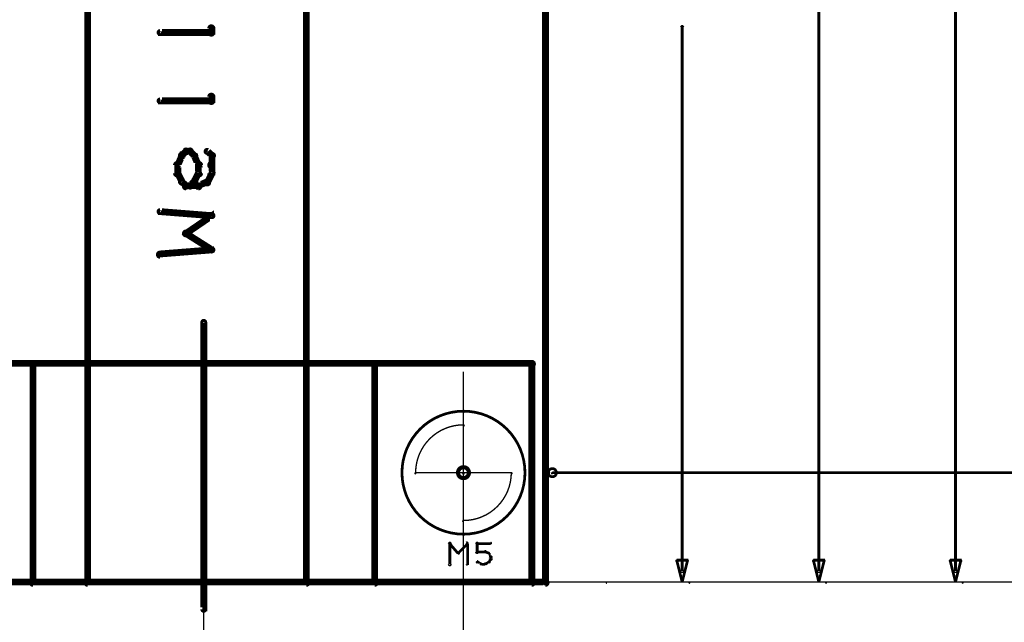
# Model space of a CAD drawing. Extents: x 35 to 575, y 26 to 553.
# Tile 34 of 125: x 212 to 284, y 172 to 216. Entities that reach past the tile are written whole.
import ezdxf

# ---------------------------------------------------------------- set-up
doc = ezdxf.new("R2010")
doc.units = 0
doc.layers.get('0').update_dxf_attribs({"linetype": 'CONTINUOUS'})
for name, color, linetype in [('BOTTOM', 22, 'CONTINUOUS'), ('COPPER', 2, 'CONTINUOUS'), ('DIMENSIONS', 3, 'CONTINUOUS'), ('DRAWING', 1, 'CONTINUOUS'), ('DRAWING2', 4, 'CONTINUOUS'), ('DRAWINGBOTTOM', 6, 'CONTINUOUS'), ('OUTLINES', 5, 'CONTINUOUS')]:
    doc.layers.add(name, color=color, linetype=linetype)

# ---------------------------------------------------------------- blocks, each defined once
blk = doc.blocks.new('VIA')
at = {"const_width": 0.3}
blk.add_lwpolyline([(-0.4, 0, 1), (0.4, 0, 1)], format="xyb", close=True, dxfattribs=at)

msp = doc.modelspace()

# ---------------------------------------------------------------- linework, layer by layer
at = {"layer": 'BOTTOM', "color": 251}
msp.add_lwpolyline([(216.5, 375, 0.5, 0.5, 0), (216.5, 175, 0.5, 0.5, 0), (216.5, 175, 0, 0, 0), (216.5, 175, 0.3, 0.3, 0), (216.4, 175, 0.3, 0.3, 1), (216.6, 175, 0, 0, 0), (216.5, 175.1, 0.3, 0.3, 1), (216.5, 174.8, 0, 0, 0), (216.5, 175, 0, 0, 0), (216.5, 175, 0.5, 0.5, 0), (232.5, 175, 0, 0, 0), (232.5, 175, 0.3, 0.3, 0), (232.5, 174.8, 0.3, 0.3, 1), (232.5, 175.1, 0, 0, 0), (232.4, 175, 0.3, 0.3, 1), (232.6, 175, 0, 0, 0), (232.5, 175, 0, 0, 0), (232.5, 175, 0.5, 0.5, 0), (232.5, 375, 0, 0, 0)], format="xyseb", dxfattribs=at)
at = {"layer": 'DIMENSIONS', "color": 94}
for points in [[(279.9, 175.8, 0.1, 0.1, 1), (280.1, 175.8, 0, 0, 0), (280, 175.8, 0, 0, 0), (280, 175.8, 0.2, 0.2, 0), (280, 235.6, 0.2, 0.2, 0), (280, 235.6, 0, 0, 0), (280, 235.6, 0.1, 0.1, 0), (280.1, 235.6, 0.1, 0.1, 1), (279.9, 235.6, 0, 0, 0)], [(269.9, 175.8, 0.1, 0.1, 1), (270.1, 175.8, 0, 0, 0), (270, 175.8, 0, 0, 0), (270, 175.8, 0.2, 0.2, 0), (270, 225.6, 0.2, 0.2, 0), (270, 225.6, 0, 0, 0), (270, 225.6, 0.1, 0.1, 0), (270.1, 225.6, 0.1, 0.1, 1), (269.9, 225.6, 0, 0, 0)], [(259.9, 175.8, 0.1, 0.1, 1), (260.1, 175.8, 0, 0, 0), (260, 175.8, 0, 0, 0), (260, 175.8, 0.2, 0.2, 0), (260, 215.6, 0.2, 0.2, 0), (260, 215.6, 0, 0, 0), (260, 215.6, 0.1, 0.1, 0), (260.1, 215.6, 0.1, 0.1, 1), (259.9, 215.6, 0, 0, 0)], [(244, 190.4, 0.1, 0.1, 1), (244, 190.4, 0, 0, 0), (244, 190.4, 0, 0, 0), (244, 190.4, 0.1, 0.1, 0), (244, 129.5, 0.1, 0.1, 0), (244, 129.5, 0, 0, 0), (244, 129.5, 0.1, 0.1, 0), (244, 129.5, 0.1, 0.1, 1), (244, 129.5, 0, 0, 0)], [(225, 180, 0.1, 0.1, 1), (225, 180, 0, 0, 0), (225, 180, 0, 0, 0), (225, 180, 0.1, 0.1, 0), (225, 134.5, 0.1, 0.1, 0), (225, 134.5, 0, 0, 0), (225, 134.5, 0.1, 0.1, 0), (225, 134.5, 0.1, 0.1, 1), (225, 134.5, 0, 0, 0)], [(162.5, 175, 0.1, 0.1, 1), (162.5, 174.9, 0, 0, 0), (162.5, 175, 0, 0, 0), (162.5, 175, 0.1, 0.1, 0), (260.5, 175, 0.1, 0.1, 0), (260.5, 175, 0, 0, 0), (260.5, 175, 0.1, 0.1, 0), (260.5, 174.9, 0.1, 0.1, 1), (260.5, 175, 0, 0, 0)], [(165, 175, 0.1, 0.1, 1), (165, 174.9, 0, 0, 0), (165, 175, 0, 0, 0), (165, 175, 0.1, 0.1, 0), (280.5, 175, 0.1, 0.1, 0), (280.5, 175, 0, 0, 0), (280.5, 175, 0.1, 0.1, 0), (280.5, 174.9, 0.1, 0.1, 1), (280.5, 175, 0, 0, 0)], [(223.7, 175, 0.1, 0.1, 1), (223.7, 174.9, 0, 0, 0), (223.7, 175, 0, 0, 0), (223.7, 175, 0.1, 0.1, 0), (290.5, 175, 0.1, 0.1, 0), (290.5, 175, 0, 0, 0), (290.5, 175, 0.1, 0.1, 0), (290.5, 174.9, 0.1, 0.1, 1), (290.5, 175, 0, 0, 0)], [(231, 175, 0.1, 0.1, 1), (231, 174.9, 0, 0, 0), (231, 175, 0, 0, 0), (231, 175, 0.1, 0.1, 0), (300.5, 175, 0.1, 0.1, 0), (300.5, 175, 0, 0, 0), (300.5, 175, 0.1, 0.1, 0), (300.5, 174.9, 0.1, 0.1, 1), (300.5, 175, 0, 0, 0)], [(239.1, 175, 0.1, 0.1, 1), (239.1, 174.9, 0, 0, 0), (239.1, 175, 0, 0, 0), (239.1, 175, 0.1, 0.1, 0), (310, 175, 0.1, 0.1, 0), (310, 175, 0, 0, 0), (310, 175, 0.1, 0.1, 0), (310, 174.9, 0.1, 0.1, 1), (310, 175, 0, 0, 0)], [(254.5, 175, 0.1, 0.1, 1), (254.5, 174.9, 0, 0, 0), (254.5, 175, 0, 0, 0), (254.5, 175, 0.1, 0.1, 0), (270.5, 175, 0.1, 0.1, 0), (270.5, 175, 0, 0, 0), (270.5, 175, 0.1, 0.1, 0), (270.5, 174.9, 0.1, 0.1, 1), (270.5, 175, 0, 0, 0)]]:
    msp.add_lwpolyline(points, format="xyseb", dxfattribs=at)
for points in [[(260, 175, 0.1, 0.1, 1), (260, 175, 0, 0, 0), (260, 175, 0, 0, 0), (260, 175, 0.2, 0.2, 0), (259.6, 176.6, 0, 0, 0), (259.6, 176.6, 0.1, 0.1, 0), (259.6, 176.6, 0.1, 0.1, 1), (259.6, 176.6, 0, 0, 0), (259.6, 176.6, 0.1, 0.1, 1), (259.6, 176.5, 0, 0, 0), (259.6, 176.6, 0, 0, 0), (259.6, 176.6, 0.2, 0.2, 0), (260.4, 176.6, 0, 0, 0), (260.4, 176.6, 0.1, 0.1, 0), (260.4, 176.5, 0.1, 0.1, 1), (260.4, 176.6, 0, 0, 0), (260.4, 176.6, 0.1, 0.1, 1), (260.4, 176.6, 0, 0, 0), (260.4, 176.6, 0, 0, 0), (260.4, 176.6, 0.2, 0.2, 0), (260, 175, 0.2, 0.2, 0), (260, 175, 0, 0, 0), (260, 175, 0.1, 0.1, 0), (260, 175, 0.1, 0.1, 1), (260, 175, 0, 0, 0)], [(270, 175, 0.1, 0.1, 1), (270, 175, 0, 0, 0), (270, 175, 0, 0, 0), (270, 175, 0.2, 0.2, 0), (269.6, 176.6, 0, 0, 0), (269.6, 176.6, 0.1, 0.1, 0), (269.6, 176.6, 0.1, 0.1, 1), (269.6, 176.6, 0, 0, 0), (269.6, 176.6, 0.1, 0.1, 1), (269.6, 176.5, 0, 0, 0), (269.6, 176.6, 0, 0, 0), (269.6, 176.6, 0.2, 0.2, 0), (270.4, 176.6, 0, 0, 0), (270.4, 176.6, 0.1, 0.1, 0), (270.4, 176.5, 0.1, 0.1, 1), (270.4, 176.6, 0, 0, 0), (270.4, 176.6, 0.1, 0.1, 1), (270.4, 176.6, 0, 0, 0), (270.4, 176.6, 0, 0, 0), (270.4, 176.6, 0.2, 0.2, 0), (270, 175, 0.2, 0.2, 0), (270, 175, 0, 0, 0), (270, 175, 0.1, 0.1, 0), (270, 175, 0.1, 0.1, 1), (270, 175, 0, 0, 0)], [(280, 175, 0.1, 0.1, 1), (280, 175, 0, 0, 0), (280, 175, 0, 0, 0), (280, 175, 0.2, 0.2, 0), (279.6, 176.6, 0, 0, 0), (279.6, 176.6, 0.1, 0.1, 0), (279.6, 176.6, 0.1, 0.1, 1), (279.6, 176.6, 0, 0, 0), (279.6, 176.6, 0.1, 0.1, 1), (279.6, 176.5, 0, 0, 0), (279.6, 176.6, 0, 0, 0), (279.6, 176.6, 0.2, 0.2, 0), (280.4, 176.6, 0, 0, 0), (280.4, 176.6, 0.1, 0.1, 0), (280.4, 176.5, 0.1, 0.1, 1), (280.4, 176.6, 0, 0, 0), (280.4, 176.6, 0.1, 0.1, 1), (280.4, 176.6, 0, 0, 0), (280.4, 176.6, 0, 0, 0), (280.4, 176.6, 0.2, 0.2, 0), (280, 175, 0.2, 0.2, 0), (280, 175, 0, 0, 0), (280, 175, 0.1, 0.1, 0), (280, 175, 0.1, 0.1, 1), (280, 175, 0, 0, 0)]]:
    msp.add_lwpolyline(points, format="xyseb", close=True, dxfattribs=at)
at = {"layer": 'DRAWING', "color": 2}
msp.add_lwpolyline([(250.3, 183, 0.1, 0.1, 1), (250.2, 183, 0, 0, 0), (250.2, 183, 0, 0, 0), (250.2, 183, 0.2, 0.2, 1), (250.8, 183, 0, 0, 0), (250.8, 183, 0.1, 0.1, 0), (250.8, 183, 0.1, 0.1, 1), (250.7, 183, 0, 0, 0), (250.7, 183, 0.1, 0.1, 1), (250.8, 183, 0, 0, 0), (250.8, 183, 0, 0, 0), (250.8, 183, 0.2, 0.2, 1), (250.2, 183, 0.2, 0.2, 0), (250.2, 183, 0, 0, 0), (250.2, 183, 0.1, 0.1, 0), (250.2, 183, 0.1, 0.1, 1), (250.3, 183, 0, 0, 0)], format="xyseb", close=True, dxfattribs=at)
msp.add_lwpolyline([(250.5, 183, 0.1, 0.1, 1), (250.5, 182.9, 0, 0, 0), (250.5, 183, 0, 0, 0), (250.5, 183, 0.2, 0.2, 0), (334.9, 183, 0.2, 0.2, 0), (334.9, 183, 0, 0, 0), (334.9, 183, 0.1, 0.1, 0), (334.9, 182.9, 0.1, 0.1, 1), (334.9, 183, 0, 0, 0)], format="xyseb", dxfattribs=at)
at = {"layer": 'DRAWING2', "color": 171}
for points in [[(95, 375, 0.5, 0.5, 0), (95, 175, 0.5, 0.5, 0), (95, 175, 0, 0, 0), (95, 175, 0.3, 0.3, 0), (94.9, 175, 0.3, 0.3, 1), (95.1, 175, 0, 0, 0), (95, 175.1, 0.3, 0.3, 1), (95, 174.8, 0, 0, 0), (95, 175, 0, 0, 0), (95, 175, 0.5, 0.5, 0), (250, 175, 0, 0, 0), (250, 175, 0.3, 0.3, 0), (250, 174.8, 0.3, 0.3, 1), (250, 175.1, 0, 0, 0), (249.9, 175, 0.3, 0.3, 1), (250.1, 175, 0, 0, 0), (250, 175, 0, 0, 0), (250, 175, 0.5, 0.5, 0), (250, 375, 0, 0, 0)], [(225.1, 194, 0.3, 0.3, 1), (224.9, 194, 0, 0, 0), (225, 194, 0, 0, 0), (225, 194, 0.5, 0.5, 0), (225, 173, 0.5, 0.5, 0), (225, 173, 0, 0, 0), (225, 173, 0.3, 0.3, 0), (224.9, 173, 0.3, 0.3, 1), (225.1, 173, 0, 0, 0)], [(201, 175, 0.5, 0.5, 0), (249, 175, 0, 0, 0), (249, 175, 0.3, 0.3, 0), (249, 174.8, 0.3, 0.3, 1), (249, 175.1, 0, 0, 0), (249.1, 175, 0.3, 0.3, -1), (248.9, 175, 0, 0, 0), (249, 175, 0, 0, 0), (249, 175, 0.5, 0.5, 0), (249, 191, 0.5, 0.5, 0), (249, 191, 0, 0, 0), (249, 191, 0.3, 0.3, 0), (248.9, 191, 0.3, 0.3, -1), (249.1, 191, 0, 0, 0), (249, 190.8, 0.3, 0.3, 1), (249, 191.1, 0, 0, 0), (249, 191, 0, 0, 0), (249, 191, 0.5, 0.5, 0), (201, 191, 0, 0, 0)], [(242.9, 176.3, 0.1, 0.1, 1), (243.1, 176.3, 0, 0, 0), (243, 176.3, 0, 0, 0), (243, 176.3, 0.2, 0.2, 0), (243, 177.8, 0.2, 0.2, 0), (243, 177.8, 0, 0, 0), (243, 177.8, 0.1, 0.1, 0), (243.1, 177.8, 0.1, 0.1, 1), (242.9, 177.8, 0, 0, 0)], [(243, 177.9, 0.1, 0.1, 1), (243, 177.8, 0, 0, 0), (243, 177.8, 0, 0, 0), (243, 177.8, 0.2, 0.2, 0), (243.6, 177.1, 0.2, 0.2, 0), (243.6, 177.1, 0, 0, 0), (243.6, 177.1, 0.1, 0.1, 0), (243.6, 177.1, 0.1, 0.1, 1), (243.7, 177.1, 0, 0, 0)], [(243.6, 177.1, 0.1, 0.1, 1), (243.7, 177.1, 0, 0, 0), (243.6, 177.1, 0, 0, 0), (243.6, 177.1, 0.2, 0.2, 0), (244.3, 177.8, 0.2, 0.2, 0), (244.3, 177.8, 0, 0, 0), (244.3, 177.8, 0.1, 0.1, 0), (244.3, 177.8, 0.1, 0.1, 1), (244.2, 177.9, 0, 0, 0)], [(244.3, 177.8, 0.1, 0.1, 1), (244.2, 177.8, 0, 0, 0), (244.3, 177.8, 0, 0, 0), (244.3, 177.8, 0.2, 0.2, 0), (244.3, 176.3, 0.2, 0.2, 0), (244.3, 176.3, 0, 0, 0), (244.3, 176.3, 0.1, 0.1, 0), (244.2, 176.3, 0.1, 0.1, 1), (244.3, 176.3, 0, 0, 0)], [(244.9, 177.2, 0.1, 0.1, 1), (245.1, 177.2, 0, 0, 0), (245, 177.2, 0, 0, 0), (245, 177.2, 0.2, 0.2, 0), (245, 177.8, 0.2, 0.2, 0), (245, 177.8, 0, 0, 0), (245, 177.8, 0.1, 0.1, 0), (245.1, 177.8, 0.1, 0.1, 1), (244.9, 177.8, 0, 0, 0)], [(245, 177.9, 0.1, 0.1, 1), (245, 177.8, 0, 0, 0), (245, 177.8, 0, 0, 0), (245, 177.8, 0.2, 0.2, 0), (246, 177.8, 0.2, 0.2, 0), (246, 177.8, 0, 0, 0), (246, 177.8, 0.1, 0.1, 0), (246, 177.8, 0.1, 0.1, 1), (246, 177.9, 0, 0, 0)], [(245.6, 177.2, 0.1, 0.1, 1), (245.6, 177.3, 0, 0, 0), (245.6, 177.2, 0, 0, 0), (245.6, 177.2, 0.2, 0.2, 0), (245, 177.2, 0.2, 0.2, 0), (245, 177.2, 0, 0, 0), (245, 177.2, 0.1, 0.1, 0), (245, 177.3, 0.1, 0.1, 1), (245, 177.2, 0, 0, 0)], [(245.9, 177.1, 0.1, 0.1, 1), (245.9, 177.1, 0, 0, 0), (245.9, 177.1, 0, 0, 0), (245.9, 177.1, 0.2, 0.2, 0), (245.6, 177.2, 0.2, 0.2, 0), (245.6, 177.2, 0, 0, 0), (245.6, 177.2, 0.1, 0.1, 0), (245.6, 177.3, 0.1, 0.1, 1), (245.6, 177.2, 0, 0, 0)], [(246, 176.8, 0.1, 0.1, 1), (246, 176.9, 0, 0, 0), (246, 176.8, 0, 0, 0), (246, 176.8, 0.2, 0.2, 0), (245.9, 177.1, 0.2, 0.2, 0), (245.9, 177.1, 0, 0, 0), (245.9, 177.1, 0.1, 0.1, 0), (245.9, 177.1, 0.1, 0.1, 1), (245.8, 177.1, 0, 0, 0)], [(245, 176.5, 0.1, 0.1, 1), (245, 176.4, 0, 0, 0), (245, 176.5, 0, 0, 0), (245, 176.5, 0.2, 0.2, 0), (245.3, 176.3, 0.2, 0.2, 0), (245.3, 176.3, 0, 0, 0), (245.3, 176.3, 0.1, 0.1, 0), (245.2, 176.3, 0.1, 0.1, 1), (245.3, 176.4, 0, 0, 0)], [(245.3, 176.4, 0.1, 0.1, 1), (245.3, 176.3, 0, 0, 0), (245.3, 176.3, 0, 0, 0), (245.3, 176.3, 0.2, 0.2, 0), (245.6, 176.3, 0.2, 0.2, 0), (245.6, 176.3, 0, 0, 0), (245.6, 176.3, 0.1, 0.1, 0), (245.6, 176.3, 0.1, 0.1, 1), (245.6, 176.4, 0, 0, 0)], [(245.6, 176.4, 0.1, 0.1, 1), (245.6, 176.3, 0, 0, 0), (245.6, 176.3, 0, 0, 0), (245.6, 176.3, 0.2, 0.2, 0), (245.9, 176.5, 0.2, 0.2, 0), (245.9, 176.5, 0, 0, 0), (245.9, 176.5, 0.1, 0.1, 0), (245.9, 176.4, 0.1, 0.1, 1), (245.9, 176.5, 0, 0, 0)], [(245.8, 176.5, 0.1, 0.1, 1), (245.9, 176.5, 0, 0, 0), (245.9, 176.5, 0, 0, 0), (245.9, 176.5, 0.2, 0.2, 0), (246, 176.7, 0.2, 0.2, 0), (246, 176.7, 0, 0, 0), (246, 176.7, 0.1, 0.1, 0), (246, 176.7, 0.1, 0.1, 1), (246, 176.7, 0, 0, 0)], [(245.9, 176.7, 0.1, 0.1, 1), (246.1, 176.7, 0, 0, 0), (246, 176.7, 0, 0, 0), (246, 176.7, 0.2, 0.2, 0), (246, 176.8, 0.2, 0.2, 0), (246, 176.8, 0, 0, 0), (246, 176.8, 0.1, 0.1, 0), (246.1, 176.8, 0.1, 0.1, 1), (245.9, 176.8, 0, 0, 0)]]:
    msp.add_lwpolyline(points, format="xyseb", dxfattribs=at)
msp.add_lwpolyline([(237.5, 190.8, 0.3, 0.3, 1), (237.5, 191.1, 0, 0, 0), (237.5, 191, 0, 0, 0), (237.5, 191, 0.5, 0.5, 0), (212.5, 191, 0, 0, 0), (212.5, 191, 0.3, 0.3, 0), (212.5, 191.1, 0.3, 0.3, 1), (212.5, 190.8, 0, 0, 0), (212.4, 191, 0.3, 0.3, -1), (212.6, 191, 0, 0, 0), (212.5, 191, 0, 0, 0), (212.5, 191, 0.5, 0.5, 0), (212.5, 175, 0, 0, 0), (212.5, 175, 0.3, 0.3, 0), (212.6, 175, 0.3, 0.3, -1), (212.4, 175, 0, 0, 0), (212.5, 175.1, 0.3, 0.3, 1), (212.5, 174.8, 0, 0, 0), (212.5, 175, 0, 0, 0), (212.5, 175, 0.5, 0.5, 0), (237.5, 175, 0, 0, 0), (237.5, 175, 0.3, 0.3, 0), (237.5, 174.8, 0.3, 0.3, 1), (237.5, 175.1, 0, 0, 0), (237.6, 175, 0.3, 0.3, -1), (237.4, 175, 0, 0, 0), (237.5, 175, 0, 0, 0), (237.5, 175, 0.5, 0.5, 0), (237.5, 191, 0.5, 0.5, 0), (237.5, 191, 0, 0, 0), (237.5, 191, 0.3, 0.3, 0), (237.4, 191, 0.3, 0.3, -1), (237.6, 191, 0, 0, 0)], format="xyseb", close=True, dxfattribs=at)
at = {"layer": 'DRAWINGBOTTOM', "color": 2}
for points in [[(244, 187.4, 0.1, 0.1, -1), (244, 187.5, 0, 0, 0), (244, 187.5, 0, 0, 0), (244, 187.5, 0.2, 0.2, -1), (244, 178.5, 0, 0, 0), (244, 178.5, 0.1, 0.1, 0), (244, 178.4, 0.1, 0.1, -1), (244, 178.5, 0, 0, 0), (244, 178.5, 0.1, 0.1, -1), (244, 178.4, 0, 0, 0), (244, 178.5, 0, 0, 0), (244, 178.5, 0.2, 0.2, -1), (244, 187.5, 0.2, 0.2, 0), (244, 187.5, 0, 0, 0), (244, 187.5, 0.1, 0.1, 0), (244, 187.5, 0.1, 0.1, -1), (244, 187.4, 0, 0, 0)], [(240.5, 183, 0.1, 0.1, -1), (240.5, 183, 0, 0, 0), (240.5, 183, 0, 0, 0), (240.5, 183, 0.1, 0.1, -0.414), (244, 186.5, 0, 0, 0), (244, 186.5, 0.1, 0.1, 0), (244, 186.5, 0.1, 0.1, -1), (244, 186.4, 0, 0, 0), (244, 186.5, 0.1, 0.1, -1), (244, 186.5, 0, 0, 0), (244, 186.5, 0, 0, 0), (244, 186.5, 0.1, 0.1, 0), (244, 183, 0, 0, 0), (244, 183, 0.1, 0.1, 0), (244, 183, 0.1, 0.1, -1), (244, 183, 0, 0, 0), (244, 183, 0.1, 0.1, -1), (244, 182.9, 0, 0, 0), (244, 183, 0, 0, 0), (244, 183, 0.1, 0.1, 0), (240.5, 183, 0.1, 0.1, 0), (240.5, 183, 0, 0, 0), (240.5, 183, 0.1, 0.1, 0), (240.5, 182.9, 0.1, 0.1, -1), (240.5, 183, 0, 0, 0)], [(247.5, 183, 0.1, 0.1, -1), (247.5, 183, 0, 0, 0), (247.5, 183, 0, 0, 0), (247.5, 183, 0.1, 0.1, -0.414), (244, 179.5, 0, 0, 0), (244, 179.5, 0.1, 0.1, 0), (244, 179.4, 0.1, 0.1, -1), (244, 179.5, 0, 0, 0), (244, 179.5, 0.1, 0.1, -1), (244, 179.5, 0, 0, 0), (244, 179.5, 0, 0, 0), (244, 179.5, 0.1, 0.1, 0), (244, 183, 0, 0, 0), (244, 183, 0.1, 0.1, 0), (244, 183, 0.1, 0.1, -1), (244, 183, 0, 0, 0), (244, 182.9, 0.1, 0.1, -1), (244, 183, 0, 0, 0), (244, 183, 0, 0, 0), (244, 183, 0.1, 0.1, 0), (247.5, 183, 0.1, 0.1, 0), (247.5, 183, 0, 0, 0), (247.5, 183, 0.1, 0.1, 0), (247.5, 183, 0.1, 0.1, -1), (247.5, 182.9, 0, 0, 0)]]:
    msp.add_lwpolyline(points, format="xyseb", close=True, dxfattribs=at)
at = {"layer": 'OUTLINES', "color": 11}
for points in [[(225.6, 215.1, 0.3, 0.3, 1), (225.6, 215.3, 0, 0, 0), (225.6, 215.2, 0, 0, 0), (225.6, 215.2, 0.5, 0.5, 0), (221.8, 215.2, 0.5, 0.5, 0), (221.8, 215.2, 0, 0, 0), (221.8, 215.2, 0.3, 0.3, 0), (221.8, 215.3, 0.3, 0.3, 1), (221.8, 215.1, 0, 0, 0)], [(225.7, 215.5, 0.3, 0.3, 1), (225.4, 215.5, 0, 0, 0), (225.6, 215.5, 0, 0, 0), (225.6, 215.5, 0.5, 0.5, 0), (225.6, 215.2, 0.5, 0.5, 0), (225.6, 215.2, 0, 0, 0), (225.6, 215.2, 0.3, 0.3, 0), (225.4, 215.2, 0.3, 0.3, 1), (225.7, 215.2, 0, 0, 0)], [(225.6, 210.1, 0.3, 0.3, 1), (225.6, 210.3, 0, 0, 0), (225.6, 210.2, 0, 0, 0), (225.6, 210.2, 0.5, 0.5, 0), (221.8, 210.2, 0.5, 0.5, 0), (221.8, 210.2, 0, 0, 0), (221.8, 210.2, 0.3, 0.3, 0), (221.8, 210.3, 0.3, 0.3, 1), (221.8, 210.1, 0, 0, 0)], [(225.7, 210.5, 0.3, 0.3, 1), (225.4, 210.5, 0, 0, 0), (225.6, 210.5, 0, 0, 0), (225.6, 210.5, 0.5, 0.5, 0), (225.6, 210.2, 0.5, 0.5, 0), (225.6, 210.2, 0, 0, 0), (225.6, 210.2, 0.3, 0.3, 0), (225.4, 210.2, 0.3, 0.3, 1), (225.7, 210.2, 0, 0, 0)], [(223.3, 206.3, 0.3, 0.3, 1), (223.5, 206.1, 0, 0, 0), (223.4, 206.2, 0, 0, 0), (223.4, 206.2, 0.5, 0.5, 0), (223.7, 206.5, 0.5, 0.5, 0), (223.7, 206.5, 0, 0, 0), (223.7, 206.5, 0.3, 0.3, 0), (223.8, 206.4, 0.3, 0.3, 1), (223.6, 206.6, 0, 0, 0)], [(223.7, 206.6, 0.3, 0.3, 1), (223.7, 206.3, 0, 0, 0), (223.7, 206.5, 0, 0, 0), (223.7, 206.5, 0.5, 0.5, 0), (224, 206.5, 0.5, 0.5, 0), (224, 206.5, 0, 0, 0), (224, 206.5, 0.3, 0.3, 0), (224, 206.3, 0.3, 0.3, 1), (224, 206.6, 0, 0, 0)], [(224.1, 206.6, 0.3, 0.3, 1), (223.9, 206.4, 0, 0, 0), (224, 206.5, 0, 0, 0), (224, 206.5, 0.5, 0.5, 0), (224.3, 206.2, 0.5, 0.5, 0), (224.3, 206.2, 0, 0, 0), (224.3, 206.2, 0.3, 0.3, 0), (224.2, 206.1, 0.3, 0.3, 1), (224.4, 206.3, 0, 0, 0)], [(225.3, 206.6, 0.3, 0.3, 1), (225.2, 206.4, 0, 0, 0), (225.3, 206.5, 0, 0, 0), (225.3, 206.5, 0.5, 0.5, 0), (225.6, 206.2, 0.5, 0.5, 0), (225.6, 206.2, 0, 0, 0), (225.6, 206.2, 0.3, 0.3, 0), (225.5, 206.1, 0.3, 0.3, 1), (225.7, 206.3, 0, 0, 0)], [(223, 205.6, 0.3, 0.3, 1), (223.2, 205.5, 0, 0, 0), (223.1, 205.5, 0, 0, 0), (223.1, 205.5, 0.5, 0.5, 0), (223.4, 206.2, 0.5, 0.5, 0), (223.4, 206.2, 0, 0, 0), (223.4, 206.2, 0.3, 0.3, 0), (223.5, 206.1, 0.3, 0.3, 1), (223.3, 206.2, 0, 0, 0)], [(224.4, 206.2, 0.3, 0.3, 1), (224.2, 206.1, 0, 0, 0), (224.3, 206.2, 0, 0, 0), (224.3, 206.2, 0.5, 0.5, 0), (224.6, 205.5, 0.5, 0.5, 0), (224.6, 205.5, 0, 0, 0), (224.6, 205.5, 0.3, 0.3, 0), (224.5, 205.5, 0.3, 0.3, 1), (224.7, 205.6, 0, 0, 0)], [(225.7, 206.2, 0.3, 0.3, 1), (225.4, 206.2, 0, 0, 0), (225.6, 206.2, 0, 0, 0), (225.6, 206.2, 0.5, 0.5, 0), (225.6, 205.5, 0.5, 0.5, 0), (225.6, 205.5, 0, 0, 0), (225.6, 205.5, 0.3, 0.3, 0), (225.4, 205.5, 0.3, 0.3, 1), (225.7, 205.5, 0, 0, 0)], [(222.9, 204.9, 0.3, 0.3, 1), (223.2, 204.9, 0, 0, 0), (223.1, 204.9, 0, 0, 0), (223.1, 204.9, 0.5, 0.5, 0), (223.1, 205.5, 0.5, 0.5, 0), (223.1, 205.5, 0, 0, 0), (223.1, 205.5, 0.3, 0.3, 0), (223.2, 205.5, 0.3, 0.3, 1), (222.9, 205.5, 0, 0, 0)], [(224.8, 205.5, 0.3, 0.3, 1), (224.5, 205.5, 0, 0, 0), (224.6, 205.5, 0, 0, 0), (224.6, 205.5, 0.5, 0.5, 0), (224.6, 204.9, 0.5, 0.5, 0), (224.6, 204.9, 0, 0, 0), (224.6, 204.9, 0.3, 0.3, 0), (224.5, 204.9, 0.3, 0.3, 1), (224.8, 204.9, 0, 0, 0)], [(225.7, 205.5, 0.3, 0.3, 1), (225.4, 205.5, 0, 0, 0), (225.6, 205.5, 0, 0, 0), (225.6, 205.5, 0.5, 0.5, 0), (225.6, 204.9, 0.5, 0.5, 0), (225.6, 204.9, 0, 0, 0), (225.6, 204.9, 0.3, 0.3, 0), (225.4, 204.9, 0.3, 0.3, 1), (225.7, 204.9, 0, 0, 0)], [(223.3, 204.2, 0.3, 0.3, 1), (223.5, 204.3, 0, 0, 0), (223.4, 204.3, 0, 0, 0), (223.4, 204.3, 0.5, 0.5, 0), (223.1, 204.9, 0.5, 0.5, 0), (223.1, 204.9, 0, 0, 0), (223.1, 204.9, 0.3, 0.3, 0), (223.2, 205, 0.3, 0.3, 1), (223, 204.9, 0, 0, 0)], [(223.6, 203.9, 0.3, 0.3, 1), (223.8, 204.1, 0, 0, 0), (223.7, 204, 0, 0, 0), (223.7, 204, 0.5, 0.5, 0), (223.4, 204.3, 0.5, 0.5, 0), (223.4, 204.3, 0, 0, 0), (223.4, 204.3, 0.3, 0.3, 0), (223.5, 204.4, 0.3, 0.3, 1), (223.3, 204.2, 0, 0, 0)], [(224.4, 204.2, 0.3, 0.3, 1), (224.2, 204.4, 0, 0, 0), (224.3, 204.3, 0, 0, 0), (224.3, 204.3, 0.5, 0.5, 0), (224, 204, 0.5, 0.5, 0), (224, 204, 0, 0, 0), (224, 204, 0.3, 0.3, 0), (223.9, 204.1, 0.3, 0.3, 1), (224.1, 203.9, 0, 0, 0)], [(224.7, 204.9, 0.3, 0.3, 1), (224.5, 205, 0, 0, 0), (224.6, 204.9, 0, 0, 0), (224.6, 204.9, 0.5, 0.5, 0), (224.3, 204.3, 0.5, 0.5, 0), (224.3, 204.3, 0, 0, 0), (224.3, 204.3, 0.3, 0.3, 0), (224.2, 204.3, 0.3, 0.3, 1), (224.4, 204.2, 0, 0, 0)], [(225.3, 204.2, 0.3, 0.3, 1), (225.2, 204.4, 0, 0, 0), (225.3, 204.3, 0, 0, 0), (225.3, 204.3, 0.5, 0.5, 0), (224.6, 204, 0.5, 0.5, 0), (224.6, 204, 0, 0, 0), (224.6, 204, 0.3, 0.3, 0), (224.6, 204.1, 0.3, 0.3, 1), (224.7, 203.9, 0, 0, 0)], [(225.7, 204.9, 0.3, 0.3, 1), (225.5, 205, 0, 0, 0), (225.6, 204.9, 0, 0, 0), (225.6, 204.9, 0.5, 0.5, 0), (225.3, 204.3, 0.5, 0.5, 0), (225.3, 204.3, 0, 0, 0), (225.3, 204.3, 0.3, 0.3, 0), (225.1, 204.3, 0.3, 0.3, 1), (225.4, 204.2, 0, 0, 0)], [(224.6, 203.8, 0.3, 0.3, 1), (224.6, 204.1, 0, 0, 0), (224.6, 204, 0, 0, 0), (224.6, 204, 0.5, 0.5, 0), (223.7, 204, 0.5, 0.5, 0), (223.7, 204, 0, 0, 0), (223.7, 204, 0.3, 0.3, 0), (223.7, 204.1, 0.3, 0.3, 1), (223.7, 203.8, 0, 0, 0)], [(225.6, 201.7, 0.3, 0.3, 1), (225.6, 201.9, 0, 0, 0), (225.6, 201.8, 0, 0, 0), (225.6, 201.8, 0.5, 0.5, 0), (221.8, 202.1, 0.5, 0.5, 0), (221.8, 202.1, 0, 0, 0), (221.8, 202.1, 0.3, 0.3, 0), (221.8, 202.2, 0.3, 0.3, 1), (221.8, 202, 0, 0, 0)], [(223.6, 200.6, 0.3, 0.3, 1), (223.8, 200.4, 0, 0, 0), (223.7, 200.5, 0, 0, 0), (223.7, 200.5, 0.5, 0.5, 0), (225.6, 201.8, 0.5, 0.5, 0), (225.6, 201.8, 0, 0, 0), (225.6, 201.8, 0.3, 0.3, 0), (225.6, 201.7, 0.3, 0.3, 1), (225.5, 201.9, 0, 0, 0)], [(225.5, 199.2, 0.3, 0.3, 1), (225.6, 199.4, 0, 0, 0), (225.6, 199.3, 0, 0, 0), (225.6, 199.3, 0.5, 0.5, 0), (223.7, 200.5, 0.5, 0.5, 0), (223.7, 200.5, 0, 0, 0), (223.7, 200.5, 0.3, 0.3, 0), (223.8, 200.6, 0.3, 0.3, 1), (223.6, 200.4, 0, 0, 0)], [(221.8, 199.1, 0.3, 0.3, 1), (221.8, 198.8, 0, 0, 0), (221.8, 199, 0, 0, 0), (221.8, 199, 0.5, 0.5, 0), (225.6, 199.3, 0.5, 0.5, 0), (225.6, 199.3, 0, 0, 0), (225.6, 199.3, 0.3, 0.3, 0), (225.6, 199.2, 0.3, 0.3, 1), (225.6, 199.4, 0, 0, 0)]]:
    msp.add_lwpolyline(points, format="xyseb", dxfattribs=at)

# ---------------------------------------------------------------- block references
at = {"layer": 'BOTTOM', "color": 2}
msp.add_blockref('VIA', (244, 183), dxfattribs=at)
at = {"layer": 'COPPER', "color": 2}
msp.add_blockref('VIA', (244, 183), dxfattribs=at)
at = {"layer": 'DIMENSIONS', "color": 2}
msp.add_blockref('VIA', (244, 183), dxfattribs=at)
at = {"layer": 'DRAWING', "color": 2}
msp.add_blockref('VIA', (244, 183), dxfattribs=at)
at = {"layer": 'DRAWING2', "color": 2}
msp.add_blockref('VIA', (244, 183), dxfattribs=at)
at = {"layer": 'DRAWINGBOTTOM', "color": 2}
msp.add_blockref('VIA', (244, 183), dxfattribs=at)
at = {"layer": 'OUTLINES', "color": 2}
msp.add_blockref('VIA', (244, 183), dxfattribs=at)

doc.saveas('drawing.dxf')
